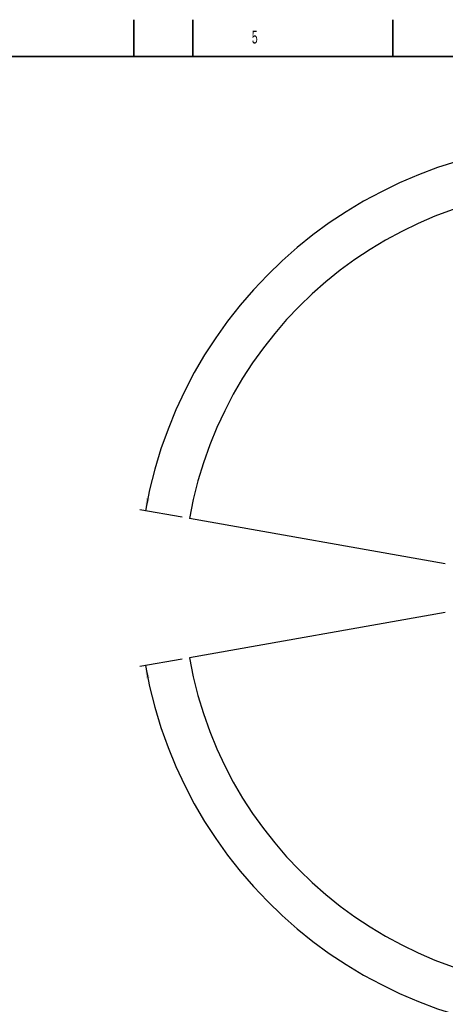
# Model space of a CAD drawing. Header units: millimetres. Extents: x 0 to 14900, y 0 to 10500.
# Tile 25 of 47: x 6800 to 9687, y 3816 to 10500. Entities that reach past the tile are written whole.
import ezdxf

# ---------------------------------------------------------------- set-up
doc = ezdxf.new("R2010")
doc.units = ezdxf.units.MM
doc.header["$LTSCALE"] = 25
doc.layers.add('THICK_LINE', color=7, linetype='Continuous')
doc.styles.add('SLDTEXTSTYLE0', font='TXT', dxfattribs={"width": 0.605})
doc.dimstyles.new('SLDDIMSTYLE2', dxfattribs={"dimtxt": 87.5, "dimasz": 87.5, "dimexe": 0, "dimexo": 0.0625, "dimgap": 21.875, "dimtad": 1, "dimdec": 4, "dimlfac": 25, "dimzin": 12, "dimdsep": 46, "dimtxsty": 'SLDTEXTSTYLE0', "dimsah": 1, "dimcen": 0.09, "dimadec": 1, "dimazin": 3, "dimtfac": 1, "dimtofl": 0, "dimtmove": 0, "dimatfit": 3, "dimfxl": 1, "dimfrac": 2, "dimtolj": 1, "dimtzin": 12, "dimarcsym": 0})

# ---------------------------------------------------------------- blocks, each defined once
blk = doc.blocks.new('_D_6')
at = {"layer": 'THICK_LINE'}
for p, q in [((7902, 7121.7), (7616, 7172.1)), ((13399.9, 6640.7), (13690.4, 6640.7))]:
    blk.add_line(p, q, dxfattribs=at)
blk.add_arc((10629.9, 6640.7), 3022.9, 0, 170, dxfattribs=at)
for points in [[(7652.9, 7165.6), (7681.7, 7249.2), (7657.1, 7253.9)], [(13652.9, 6640.7), (13664.1, 6728.3), (13639.1, 6728)]]:
    blk.add_solid(points, dxfattribs=at)
at = {"layer": 'THICK_LINE', "insert": (10779.4, 9775.3), "char_height": 87.5, "attachment_point": 1, "rotation": 355, "style": 'SLDTEXTSTYLE0'}
blk.add_mtext('170°', dxfattribs=at)
blk = doc.blocks.new('_D_7')
at = {"layer": 'THICK_LINE'}
for p, q in [((13399.9, 6640.7), (13690.4, 6640.7)), ((7902, 6159.7), (7616, 6109.2))]:
    blk.add_line(p, q, dxfattribs=at)
blk.add_arc((10629.9, 6640.7), 3022.9, 190, 0, dxfattribs=at)
for points in [[(13652.9, 6640.7), (13639.1, 6553.4), (13664.1, 6553)], [(7652.9, 6115.7), (7657.1, 6027.4), (7681.7, 6032.1)]]:
    blk.add_solid(points, dxfattribs=at)
at = {"layer": 'THICK_LINE', "insert": (10759.7, 3730.8), "char_height": 87.5, "attachment_point": 1, "rotation": 5, "style": 'SLDTEXTSTYLE0'}
blk.add_mtext('170°', dxfattribs=at)

msp = doc.modelspace()

# ---------------------------------------------------------------- linework, layer by layer
at = {"color": 7, "linetype": 'Continuous', "lineweight": 35}
for p, q in [((7575, 10250), (7575, 10500)), ((7975, 10250), (7975, 10500)), ((9331.25, 10250), (9331.25, 10500)), ((14650, 10250), (500, 10250))]:
    msp.add_line(p, q, dxfattribs=at)
at = {"layer": 'THICK_LINE'}
for p, q in [((9687.483743, 6806.8413104), (7951.2676744, 7112.9830476)), ((9687.483743, 6474.4786983), (7951.2676744, 6168.3369611))]:
    msp.add_line(p, q, dxfattribs=at)
msp.add_arc((10629.9447626, 6640.6600043), 2720, 190, 170, dxfattribs=at)

# ---------------------------------------------------------------- texts
at = {"color": 7, "linetype": 'Continuous', "lineweight": 0, "insert": (8375.0420054, 10425.712707), "char_height": 87.5, "attachment_point": 1, "style": 'SLDTEXTSTYLE0'}
msp.add_mtext('5', dxfattribs=at)

# ---------------------------------------------------------------- dimensions: what is measured, and where the dimension line sits
at = {"layer": 'THICK_LINE'}
for base, line1, line2, picture, middle in [((10893.4096045, 9652.0769274), ((13349.9447626, 6640.6600043), (10629.9447626, 6640.6600043)), ((9687.483743, 6806.8413104), (7951.2676744, 7112.9830476)), '_D_6', (10893.4096045, 9652.0769274)), ((10893.4096045, 3629.2430813), ((9687.483743, 6474.4786983), (7951.2676744, 6168.3369611)), ((13349.9447626, 6640.6600043), (10629.9447626, 6640.6600043)), '_D_7', (10893.4096045, 3629.2430813))]:
    dim = msp.add_angular_dim_2l(base=base, line1=line1, line2=line2, dimstyle='SLDDIMSTYLE2', dxfattribs=at)
    dim.commit()
    dim.dimension.update_dxf_attribs({"geometry": picture, "text_midpoint": middle, "dimtype": 162})

doc.saveas('drawing.dxf')
